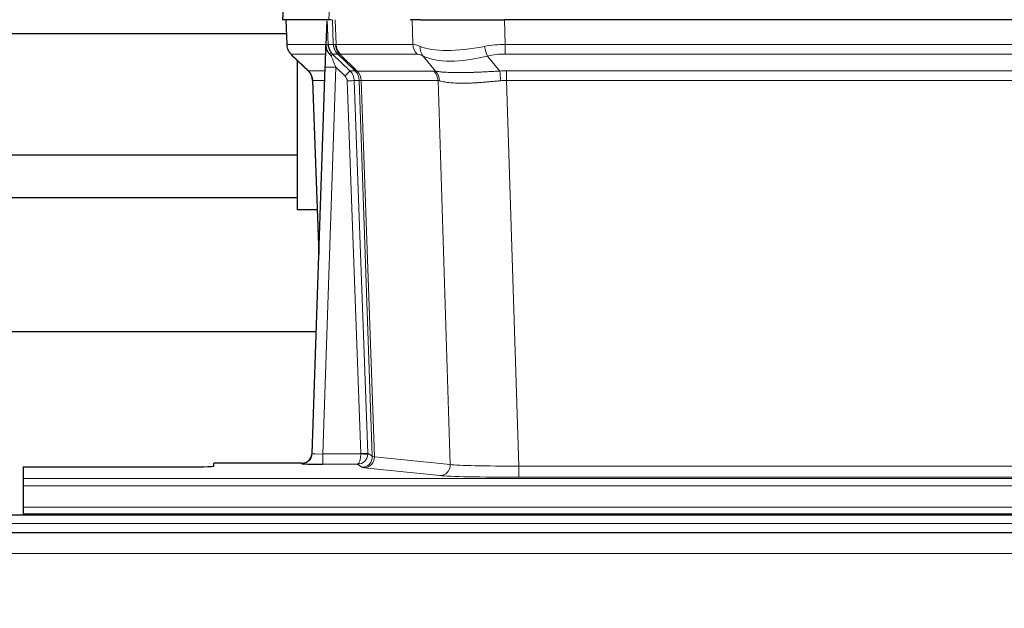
# Model space of a CAD drawing. Header units: inches. Extents: x 0 to 17820, y -10 to 12600.
# Tile 169 of 256: x 4243 to 4522, y 10447 to 10613. Entities that reach past the tile are written whole.
import ezdxf

# ---------------------------------------------------------------- set-up
doc = ezdxf.new("R2010")
doc.units = ezdxf.units.IN
doc.layers.add('1', color=7, linetype='Continuous', true_color=0xffffff)
doc.layers.add('254', color=7, linetype='Continuous', true_color=0xffffff)
doc.styles.add('latin_extended', font='simplex.shx')
doc.dimstyles.get("Standard").update_dxf_attribs({"dimtxt": 0.18, "dimasz": 0.18, "dimexe": 0.18, "dimexo": 0.0625, "dimgap": 0.09, "dimtad": 0, "dimtih": 1, "dimtoh": 1, "dimdec": 4, "dimzin": 0, "dimdsep": 46, "dimtxsty": 'Standard', "dimcen": 0.09, "dimadec": 0, "dimazin": 0, "dimtfac": 1, "dimtdec": 4, "dimtofl": 0, "dimtmove": 0, "dimatfit": 3, "dimfxl": 1, "dimtolj": 1, "dimtzin": 0, "dimarcsym": 0})

# ---------------------------------------------------------------- blocks, each defined once
blk = doc.blocks.new('_U1')
at = {"layer": '254', "color": 3, "linetype": 'Continuous', "lineweight": 13, "transparency": 16777216}
for p, q in [((1291.58, 10505.93), (1291.58, 7002.9)), ((6453.14, 8695.9), (6453.14, 7002.9)), ((1396.58, 7032.9), (6348.14, 7032.9))]:
    blk.add_line(p, q, dxfattribs=at)
at = {"layer": '254', "color": 3, "transparency": 16777216}
for points in [[(1396.58, 7050.4), (1396.58, 7015.4), (1291.58, 7032.9)], [(6348.14, 7015.4), (6348.14, 7050.4), (6453.14, 7032.9)]]:
    blk.add_solid(points, dxfattribs=at)
at = {"layer": 'Defpoints', "color": 0, "transparency": 16777216}
for p in [(1291.58, 10535.93), (6453.14, 8725.9), (6453.14, 7032.9)]:
    blk.add_point(p, dxfattribs=at)
at = {"layer": '254', "color": 2, "lineweight": 13, "transparency": 16777216, "insert": (3697.36, 7190.4), "char_height": 105, "attachment_point": 1, "style": 'latin_extended'}
blk.add_mtext('\\A1;5162', dxfattribs=at)

msp = doc.modelspace()

# ---------------------------------------------------------------- linework, layer by layer
at = {"layer": '1', "color": 2, "linetype": 'Continuous', "lineweight": 25}
for p, q in [((4317.985, 10620.455), (4317.605, 10613.296)), ((4330.739, 10613.296), (4317.621, 10613.296)), ((4318.546, 10613.296), (4318.794, 10606.286)), ((4331.524, 10613.296), (4330.739, 10613.296)), ((4356.673, 10613.296), (4353.778, 10613.296)), ((4356.673, 10613.296), (4380.532, 10613.296)), ((4595.755, 10613.296), (4380.532, 10613.296)), ((4330.159, 10612.865), (4329.932, 10606.135)), ((4216.278, 10609.401), (4318.683, 10609.401)), ((4329.932, 10606.135), (4329.93, 10606.085)), ((4320.207, 10603.281), (4324.995, 10598.723)), ((4321.843, 10559.401), (4321.843, 10601.722)), ((4326.034, 10490.441), (4329.722, 10599.818)), ((4326.155, 10596.067), (4327.934, 10546.793)), ((4321.843, 10574.901), (4216.278, 10574.901)), ((4216.278, 10562.901), (4321.843, 10562.901)), ((4327.479, 10559.401), (4321.843, 10559.401)), ((4327.194, 10524.909), (4159.102, 10524.909)), ((4326.026, 10490.307), (4326.034, 10490.441)), ((4323.046, 10487.675), (4298.143, 10487.675)), ((4298.143, 10486.857), (4298.143, 10487.675)), ((4244.143, 10486.595), (4244.143, 10483.321)), ((4244.143, 10486.595), (4288.143, 10486.595)), ((4244.143, 10483.321), (4244.143, 10481.252)), ((4244.143, 10481.252), (4244.143, 10475.226)), ((4244.143, 10475.226), (4244.143, 10473.296)), ((4728.643, 10472.901), (3751.643, 10472.901)), ((4244.143, 10473.296), (4244.143, 10472.901)), ((4244.143, 10473.296), (4732.143, 10473.296)), ((4728.643, 10467.901), (3751.643, 10467.901))]:
    msp.add_line(p, q, dxfattribs=at)
at = {"layer": '1', "color": 110, "linetype": 'Continuous', "lineweight": 13}
for p, q in [((4318.002, 10620.453), (4317.621, 10613.296)), ((4330.739, 10613.296), (4331.113, 10620.453)), ((4318.562, 10613.296), (4318.81, 10606.302)), ((4332.008, 10606.302), (4331.765, 10613.296)), ((4332.55, 10613.296), (4332.793, 10606.302)), ((4354.54, 10606.302), (4354.35, 10613.296)), ((4380.532, 10613.296), (4380.722, 10606.302)), ((4318.81, 10606.302), (4329.938, 10606.302)), ((4330.547, 10606.302), (4332.008, 10606.302)), ((4332.793, 10606.302), (4354.54, 10606.302)), ((4380.722, 10603.564), (4380.722, 10606.302)), ((4380.722, 10606.302), (4595.564, 10606.302)), ((4329.848, 10603.564), (4320.028, 10603.564)), ((4320.123, 10603.372), (4324.936, 10598.791)), ((4333.226, 10603.564), (4331.791, 10603.564)), ((4331.791, 10603.564), (4336.719, 10598.814)), ((4338.156, 10598.808), (4333.264, 10603.552)), ((4333.81, 10603.552), (4338.756, 10598.756)), ((4355.723, 10603.564), (4333.976, 10603.564)), ((4360.993, 10598.688), (4357.5, 10603.005)), ((4375.698, 10603.005), (4379.152, 10598.737)), ((4595.564, 10603.564), (4380.722, 10603.564)), ((4332.721, 10599.821), (4329.027, 10490.28)), ((4335.33, 10597.306), (4332.721, 10599.821)), ((4324.949, 10598.814), (4329.689, 10598.814)), ((4336.719, 10598.814), (4338.131, 10598.814)), ((4338.756, 10598.756), (4360.49, 10598.756)), ((4381.064, 10596.076), (4381.064, 10598.814)), ((4381.064, 10598.814), (4595.222, 10598.814)), ((4329.596, 10596.079), (4326.167, 10596.079)), ((4326.167, 10596.079), (4327.94, 10546.966)), ((4339.833, 10490.376), (4335.942, 10595.938)), ((4337.939, 10596.079), (4341.83, 10490.517)), ((4339.349, 10596.079), (4337.939, 10596.079)), ((4343.059, 10489.619), (4339.349, 10596.079)), ((4339.932, 10596.035), (4343.644, 10489.506)), ((4361.672, 10596.035), (4339.938, 10596.035)), ((4365.13, 10487.259), (4361.672, 10596.035)), ((4381.064, 10596.076), (4384.538, 10486.79)), ((4595.222, 10596.076), (4381.064, 10596.076)), ((4329.027, 10490.28), (4329.027, 10487.386)), ((4329.027, 10490.28), (4339.832, 10490.28)), ((4341.83, 10490.517), (4343.059, 10489.619)), ((4323.036, 10487.543), (4323.046, 10487.675)), ((4329.027, 10487.386), (4338.869, 10487.386)), ((4340.063, 10486.514), (4338.869, 10487.386)), ((4343.644, 10489.506), (4365.13, 10487.259)), ((4362.221, 10484.142), (4340.736, 10486.389)), ((4384.538, 10486.79), (4384.538, 10483.686)), ((4384.538, 10486.79), (4591.748, 10486.79)), ((4244.143, 10483.321), (4732.143, 10483.321)), ((4591.748, 10483.686), (4384.538, 10483.686)), ((4244.143, 10481.252), (4732.143, 10481.252)), ((4244.143, 10475.226), (4732.143, 10475.226)), ((4728.643, 10470.537), (3751.643, 10470.537)), ((4728.643, 10462.043), (3751.643, 10462.043))]:
    msp.add_line(p, q, dxfattribs=at)
for centre, major_axis, ratio, start_param, end_param in [((4322.805, 10606.441), (0, 4), 0.9993908, 1.6057029, 2.3736478), ((4328.549, 10606.232), (-1.999, -0.077), 0.1036431, 2.3309857, 3.1065184), ((4336.003, 10606.441), (0, 4), 0.9993908, 1.6057029, 2.3736478), ((4359.803, 10583.441), (-27.808, 22.856), 0.0163197, 6.2307105, 6.2626907), ((4336.041, 10606.43), (1.703, 3.619), 0.9971774, 2.0444506, 2.8128075), ((4358.652, 10616.531), (26.658, 10.191), 0.0473724, 3.1922144, 3.3375655), ((4359.803, 10583.441), (-27.661, 22.629), 0.117212, 6.1415194, 6.1734996), ((4336.506, 10606.43), (-0.603, 3.954), 0.9772749, 1.4578558, 2.2262127), ((4336.672, 10606.441), (0, 4), 0.9702957, 1.6057029, 2.3736478), ((4358.419, 10606.441), (0, 4), 0.9702957, 1.6057029, 2.3736478), ((4381.372, 10583.441), (-27.492, 22.639), 0.1155218, 5.9182109, 6.1390417), ((4360.196, 10605.883), (1.736, 3.604), 0.8689501, 2.008197, 2.795133), ((4380.469, 10616.531), (26.677, 8.186), 0.3267204, 3.5164364, 4.4002733), ((4381.372, 10583.441), (-26.983, 1.545), 0.8452785, 4.7847941, 5.0056249), ((4375.698, 10605.883), (-0.881, 3.902), 0.2224052, 1.5615969, 2.3485329), ((4343.843, 10580.564), (-23.826, 22.997), 0.016839, 6.265741, 6.3949638), ((4329.816, 10602.78), (-1.583, -1.222), 0.0276319, 2.3426468, 3.1139303), ((4330.403, 10602.125), (-1.388, -1.44), 0.0242285, 2.3413968, 3.1173399), ((4332.721, 10599.891), (-1.856, 4.567), 0.0053314, 0.7881854, 1.5839148), ((4334.568, 10606.441), (-3.533, 1.889), 0.9978056, 1.14831, 1.2948104), ((4357.026, 10580.564), (-23.81, 22.997), 0.0168486, 6.2337622, 6.2657424), ((4358.652, 10616.531), (25.449, 12.923), 0.0600246, 3.1865743, 3.3319254), ((4357.107, 10580.564), (-23.636, 22.829), 0.1185166, 6.1610865, 6.1930668), ((4378.676, 10580.564), (-23.46, 22.829), 0.1194803, 5.9401815, 6.1610123), ((4380.469, 10616.531), (25.873, 10.634), 0.4068526, 3.4799804, 4.3638173), ((4381.372, 10580.564), (-16.721, 16.271), 0.9721633, 5.498263, 5.7190939), ((4332.721, 10599.717), (2.998, -0.101), 0.0348797, 1.5719726, 3.1427689), ((4349.817, 10574.797), (-24.879, 24.014), 0.016827, 6.2657537, 6.3097783), ((4322.172, 10595.937), (0, -4), 0.9993908, 1.606401, 2.3736478), ((4335.33, 10597.376), (-1.388, -1.44), 0.0242285, 1.5456675, 3.1173399), ((4333.942, 10595.867), (-1.703, 1.052), 0.998638, 3.7311374, 4.4983842), ((4333.942, 10595.937), (-2.83, 2.828), 0.9993905, 3.9625957, 4.7298424), ((4335.354, 10595.937), (0, -4), 0.9993908, 1.606401, 2.3736478), ((4362.967, 10574.797), (-24.847, 24.013), 0.0168511, 6.2432973, 6.2657507), ((4335.379, 10595.931), (-1.442, -3.731), 0.998056, 1.9750302, 2.7420583), ((4336.054, 10595.878), (-0.019, -4), 0.9702844, 1.6145674, 2.378208), ((4336.059, 10595.878), (0, -4), 0.9702957, 1.6100662, 2.3736478), ((4357.794, 10595.878), (0, -4), 0.9702957, 1.6100662, 2.3736478), ((4384.555, 10574.646), (-24.592, 23.931), 0.1189226, 6.0865623, 6.1615802), ((4358.297, 10595.81), (-0.926, -3.891), 0.9457602, 1.8333412, 2.5978993), ((4381.854, 10574.814), (-17.528, 16.98), 0.9676454, 5.4983413, 5.5781888), ((4379.152, 10595.86), (0.32, -3.987), 0.0824896, 1.6016287, 2.3703401), ((4335.942, 10596.008), (-1.999, -0.074), 0.0348758, 1.5695108, 3.106687), ((4360.19, 10571.92), (-20.849, 24.157), 0.0182438, 6.248525, 6.2709784), ((4381.859, 10571.769), (-20.559, 24.143), 0.1188179, 6.1116391, 6.1866571), ((4381.854, 10571.936), (-2.819, 24.028), 0.8253153, 6.1813941, 6.2612416), ((4323.036, 10490.542), (-2.991, 0.235), 0.9996552, 1.6492063, 3.1415821), ((4329.039, 10490.542), (3.005, 0.103), 0.0869619, 3.134501, 4.7052973), ((4338.869, 10490.385), (0.028, 3), 0.3214645, 3.1707908, 4.6805006), ((4338.869, 10490.385), (0.98, 2.84), 0.9849493, 3.4786225, 4.9883323), ((4338.833, 10490.341), (-0.606, 0.798), 0.9977276, 4.0034959, 4.0992614), ((4339.832, 10490.35), (1.997, -0.118), 0.0348391, 4.7144422, 6.2458161), ((4339.833, 10490.446), (1.999, 0.074), 0.0348758, 4.7111034, 6.2482796), ((4338.833, 10490.411), (-0.383, 2.976), 0.9995818, 4.5239923, 4.6197577), ((4340.063, 10489.513), (-1.769, -2.423), 0.9990158, 0.6312732, 2.2367485), ((4340.736, 10489.388), (-0.312, -2.984), 0.969741, 0.1074293, 1.71115), ((4363.062, 10489.534), (-20.016, 0.105), 0.0266879, 0.0359631, 0.2452873), ((4363.062, 10486.535), (-23.014, 0), 0.0261612, 0.0358052, 0.2451294), ((4362.221, 10487.141), (-0.312, -2.984), 0.969741, 0.1074293, 1.71115), ((4384.545, 10487.287), (-20.013, 0.095), 0.0248544, 0.2452138, 1.5705958), ((4384.545, 10484.288), (23.012, 0), 0.0261647, 3.3867297, 4.7121117)]:
    msp.add_ellipse(centre, major_axis=major_axis, ratio=ratio, start_param=start_param, end_param=end_param, dxfattribs=at)
at = {"layer": '1', "color": 2, "linetype": 'Continuous', "lineweight": 25}
for centre, major_axis, ratio, start_param, end_param in [((4329.722, 10599.992), (0.227, 6.726), 0.0008736, 4.686473, 5.8457525), ((4322.159, 10595.914), (3.886, 0.947), 0.998973, 6.0801535, 6.8477658), ((4347.04, 10571.92), (-20.882, 24.158), 0.0154016, 6.2674704, 6.311495), ((4323.046, 10490.679), (0.15, 3), 0.998739, 3.1914798, 4.7286497), ((4329.039, 10487.543), (6.003, 0), 0.0262109, 3.1395311, 4.7103274), ((4288.143, 10486.857), (-10, 0), 0.0261859, 1.5707963, 3.1415927)]:
    msp.add_ellipse(centre, major_axis=major_axis, ratio=ratio, start_param=start_param, end_param=end_param, dxfattribs=at)
msp.add_open_spline([(4330.159, 10612.865), (4330.196, 10612.869), (4330.254, 10612.876), (4330.279, 10612.884), (4330.283, 10612.887)], degree=3, dxfattribs=at)
at = {"layer": '1', "color": 110, "linetype": 'Continuous', "lineweight": 13}
for points, knots in [([(4330.283, 10612.887), (4330.289, 10612.752), (4330.294, 10612.617), (4330.306, 10612.345), (4330.312, 10612.209), (4330.329, 10611.801), (4330.34, 10611.528), (4330.362, 10610.981), (4330.373, 10610.707), (4330.395, 10610.158), (4330.406, 10609.884), (4330.428, 10609.334), (4330.439, 10609.059), (4330.461, 10608.508), (4330.472, 10608.233), (4330.504, 10607.406), (4330.525, 10606.854), (4330.547, 10606.302)], [0, 0, 0, 0, 0.0625, 0.0625, 0.125, 0.125, 0.25, 0.25, 0.375, 0.375, 0.5, 0.5, 0.625, 0.625, 0.75, 0.75, 1, 1, 1, 1]), ([(4360.993, 10598.688), (4361.139, 10598.668), (4361.303, 10598.645), (4361.667, 10598.599), (4361.868, 10598.575), (4362.142, 10598.545), (4362.198, 10598.539), (4362.313, 10598.527), (4362.371, 10598.521), (4362.549, 10598.503), (4362.671, 10598.491), (4363.051, 10598.457), (4363.32, 10598.436), (4363.891, 10598.396), (4364.192, 10598.378), (4364.826, 10598.347), (4365.16, 10598.334), (4365.684, 10598.318), (4365.863, 10598.313), (4366.138, 10598.307), (4366.231, 10598.305), (4366.371, 10598.303), (4366.418, 10598.302), (4366.513, 10598.3), (4366.94, 10598.294), (4367.381, 10598.292), (4368.188, 10598.294), (4369.017, 10598.302), (4369.889, 10598.322), (4370.784, 10598.347), (4371.242, 10598.362), (4371.828, 10598.385), (4371.946, 10598.389), (4372.184, 10598.399), (4372.303, 10598.404), (4372.663, 10598.419), (4372.903, 10598.429), (4373.628, 10598.462), (4374.116, 10598.486), (4375.1, 10598.535), (4375.596, 10598.561), (4376.597, 10598.613), (4377.102, 10598.639), (4378.12, 10598.69), (4378.634, 10598.714), (4379.152, 10598.737)], [0, 0, 0, 0, 0.0625, 0.0625, 0.125, 0.125, 0.140625, 0.140625, 0.15625, 0.15625, 0.1875, 0.1875, 0.25, 0.25, 0.3125, 0.3125, 0.375, 0.375, 0.40625, 0.40625, 0.421875, 0.421875, 0.4296875, 0.4296875, 0.4375, 0.5, 0.5, 0.5625, 0.625, 0.625, 0.6875, 0.6875, 0.703125, 0.703125, 0.71875, 0.71875, 0.75, 0.75, 0.8125, 0.8125, 0.875, 0.875, 0.9375, 0.9375, 1, 1, 1, 1]), ([(4339.932, 10596.035), (4339.781, 10596.034), (4339.658, 10596.037), (4339.471, 10596.05), (4339.406, 10596.061), (4339.369, 10596.075)], [0, 0, 0, 0, 0.5, 0.5, 1, 1, 1, 1]), ([(4379.471, 10596.009), (4378.982, 10595.965), (4378.498, 10595.92), (4377.538, 10595.831), (4377.063, 10595.786), (4376.121, 10595.701), (4375.654, 10595.66), (4374.728, 10595.582), (4374.27, 10595.546), (4373.588, 10595.496), (4373.362, 10595.48), (4373.025, 10595.457), (4372.913, 10595.45), (4372.689, 10595.436), (4372.579, 10595.429), (4372.027, 10595.396), (4371.596, 10595.373), (4370.752, 10595.337), (4369.928, 10595.309), (4369.142, 10595.299), (4368.376, 10595.297), (4368.002, 10595.301), (4367.593, 10595.311), (4367.547, 10595.312), (4367.457, 10595.314), (4367.412, 10595.315), (4367.278, 10595.319), (4367.012, 10595.328), (4366.754, 10595.339), (4366.249, 10595.365), (4365.927, 10595.386), (4365.31, 10595.436), (4365.016, 10595.464), (4364.456, 10595.528), (4364.189, 10595.563), (4363.811, 10595.619), (4363.689, 10595.638), (4363.511, 10595.668), (4363.452, 10595.678), (4363.337, 10595.698), (4363.28, 10595.709), (4363.003, 10595.761), (4362.797, 10595.803), (4362.419, 10595.889), (4362.247, 10595.933), (4362.091, 10595.975)], [0, 0, 0, 0, 0.0625, 0.0625, 0.125, 0.125, 0.1875, 0.1875, 0.25, 0.25, 0.28125, 0.28125, 0.296875, 0.296875, 0.3125, 0.3125, 0.375, 0.375, 0.4375, 0.5, 0.5, 0.5625, 0.5625, 0.5703125, 0.5703125, 0.578125, 0.578125, 0.59375, 0.625, 0.625, 0.6875, 0.6875, 0.75, 0.75, 0.8125, 0.8125, 0.84375, 0.84375, 0.859375, 0.859375, 0.875, 0.875, 0.9375, 0.9375, 1, 1, 1, 1])]:
    msp.add_open_spline(points, degree=3, knots=knots, dxfattribs=at)
at = {"layer": '1', "color": 2, "linetype": 'Continuous', "lineweight": 25}
for points, knots in [([(4318.807, 10606.25), (4318.804, 10606.218), (4318.782, 10605.89), (4318.93, 10605.327), (4319.171, 10604.683), (4319.413, 10604.257), (4319.586, 10604.003), (4319.685, 10603.867), (4319.726, 10603.816)], [0, 0, 0, 0, 0.0267984, 0.2769207, 0.4859555, 0.6569382, 0.8419831, 1, 1, 1, 1]), ([(4329.93, 10606.085), (4329.926, 10605.965), (4329.929, 10605.727), (4329.954, 10605.493), (4329.982, 10605.32), (4329.993, 10605.263), (4330.011, 10605.177), (4330.018, 10605.148), (4330.032, 10605.091), (4330.039, 10605.063), (4330.078, 10604.923), (4330.115, 10604.815), (4330.201, 10604.605), (4330.25, 10604.503), (4330.319, 10604.38), (4330.333, 10604.355), (4330.362, 10604.307), (4330.378, 10604.283), (4330.424, 10604.211), (4330.456, 10604.165), (4330.523, 10604.074), (4330.558, 10604.03), (4330.631, 10603.943), (4330.668, 10603.901), (4330.726, 10603.838), (4330.746, 10603.817), (4330.785, 10603.775), (4330.805, 10603.754), (4330.845, 10603.712), (4330.865, 10603.691), (4330.906, 10603.647), (4330.926, 10603.625), (4330.945, 10603.601)], [0, 0, 0, 0, 0.125, 0.25, 0.25, 0.3125, 0.3125, 0.34375, 0.34375, 0.375, 0.375, 0.5, 0.5, 0.625, 0.625, 0.65625, 0.65625, 0.6875, 0.6875, 0.75, 0.75, 0.8125, 0.8125, 0.875, 0.875, 0.90625, 0.90625, 0.9375, 0.9375, 0.96875, 0.96875, 1, 1, 1, 1]), ([(4330.547, 10606.302), (4330.549, 10606.248), (4330.552, 10606.194), (4330.561, 10606.087), (4330.566, 10606.034), (4330.586, 10605.878), (4330.603, 10605.776), (4330.644, 10605.576), (4330.669, 10605.477), (4330.725, 10605.283), (4330.757, 10605.187), (4330.81, 10605.044), (4330.829, 10604.996), (4330.868, 10604.901), (4330.889, 10604.854), (4330.953, 10604.714), (4331, 10604.623), (4331.1, 10604.441), (4331.154, 10604.352), (4331.27, 10604.175), (4331.333, 10604.087), (4331.4, 10604)], [0, 0, 0, 0, 0.0625, 0.0625, 0.125, 0.125, 0.25, 0.25, 0.375, 0.375, 0.5, 0.5, 0.5625, 0.5625, 0.625, 0.625, 0.75, 0.75, 0.875, 0.875, 1, 1, 1, 1]), ([(4330.945, 10603.601), (4331.015, 10603.514), (4331.088, 10603.429), (4331.201, 10603.305), (4331.239, 10603.264), (4331.316, 10603.184), (4331.355, 10603.144), (4331.395, 10603.104)], [0, 0, 0, 0, 0.5, 0.5, 0.75, 0.75, 1, 1, 1, 1])]:
    msp.add_open_spline(points, degree=3, knots=knots, dxfattribs=at)
at = {"layer": '1', "color": 110, "linetype": 'Continuous', "lineweight": 13}
msp.add_open_spline([(4338.156, 10598.808), (4338.191, 10598.796), (4338.325, 10598.776), (4338.587, 10598.762), (4338.75, 10598.756)], degree=3, dxfattribs=at)
for points, weights in [([(4338.75, 10598.756), (4338.753, 10598.756), (4338.756, 10598.756)], [0.499999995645, 0.500000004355, 0.499999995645]), ([(4339.938, 10596.035), (4339.935, 10596.035), (4339.932, 10596.035)], [0.500000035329, 0.499999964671, 0.500000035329])]:
    msp.add_rational_spline(points, weights, degree=2, dxfattribs=at)

# ---------------------------------------------------------------- dimensions: what is measured, and where the dimension line sits
at = {"layer": '254', "color": 2, "linetype": 'Continuous', "lineweight": 13}
dim = msp.add_linear_dim(base=(6453.143, 7032.901), p1=(1291.577, 10535.926), p2=(6453.143, 8725.901), dimstyle='Standard', override={"dimscale": 30, "dimtxt": 3.5, "dimasz": 3.5, "dimexe": 1, "dimexo": 1, "dimgap": 1.75, "dimtad": 1, "dimtih": 1, "dimtoh": 0, "dimdec": 0, "dimlfac": 1, "dimzin": 8, "dimdsep": 46, "dimlunit": 2, "dimtxsty": 'latin_extended', "dimsah": 1, "dimse1": 0, "dimse2": 0, "dimsd1": 0, "dimsd2": 0, "dimclrd": 3, "dimclre": 3, "dimclrt": 2, "dimtol": 0, "dimtm": -0.1, "dimtfac": 0.714286, "dimtdec": 3, "dimtofl": 1, "dimtmove": 0, "dimtzin": 8, "dimlwd": 13, "dimlwe": 13}, dxfattribs=at)
dim.commit()
dim.dimension.update_dxf_attribs({"geometry": '_U1', "text_midpoint": (3872.36, 7032.901), "dimtype": 160})

doc.saveas('drawing.dxf')
